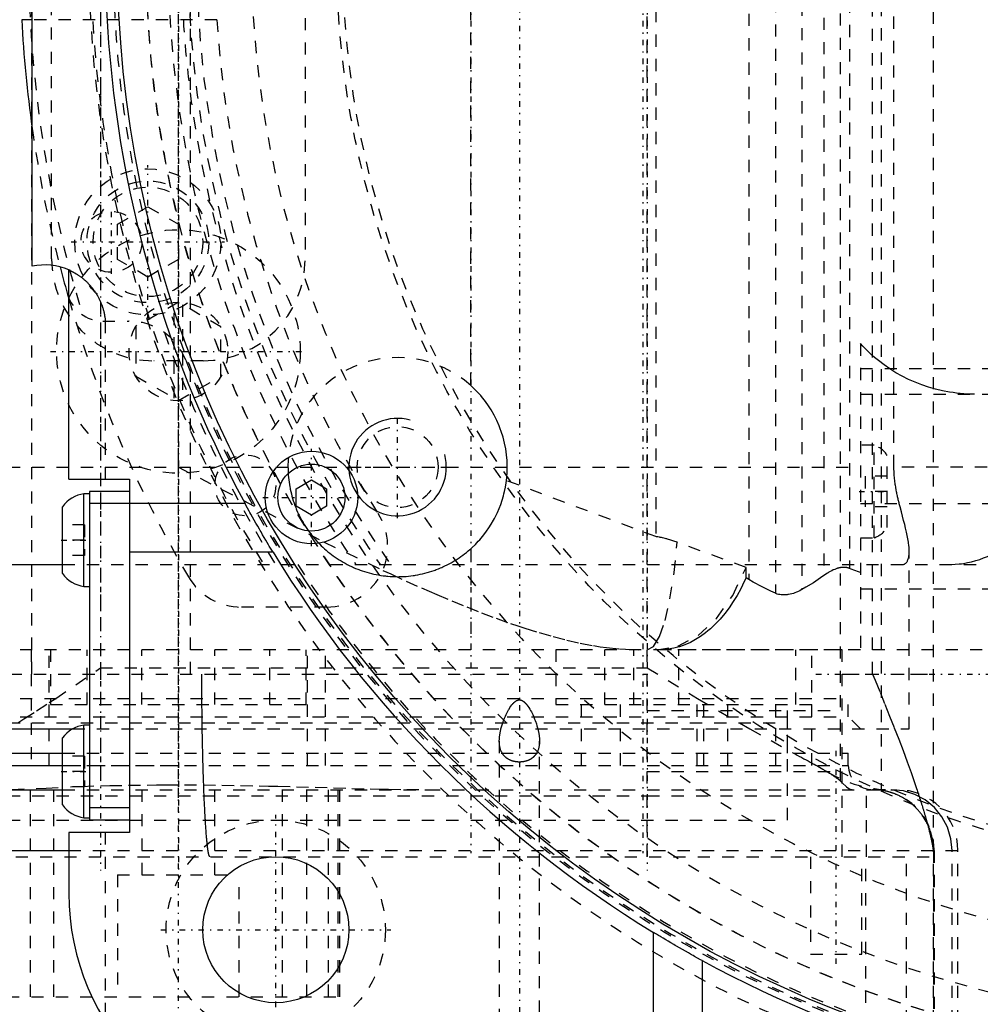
# Model space of a CAD drawing. Extents: x -526 to 218, y -128 to 128.
# Tile 8 of 20: x -101 to -22, y -86 to -5. Entities that reach past the tile are written whole.
import ezdxf

# ---------------------------------------------------------------- set-up
doc = ezdxf.new("R2010")
doc.units = 0
doc.linetypes.add('CENTER', pattern=[1.5, 0.45, -0.5, 0.05, -0.5])
doc.linetypes.add('DASHED', pattern=[2, 1, -1])
for name, color, linetype in [('AM_0', 7, 'CONTINUOUS'), ('AM_10', 7, 'CONTINUOUS'), ('AM_3', 7, 'DASHED'), ('AM_7', 7, 'CENTER')]:
    doc.layers.add(name, color=color, linetype=linetype)

msp = doc.modelspace()

# ---------------------------------------------------------------- linework, layer by layer
at = {"layer": 'AM_0', "color": 7, "linetype": 'CONTINUOUS'}
for p, q in [((-100, -25.5), (-100, 25.5)), ((-100, -5.25), (-100.863, -5.25)), ((-97, -43), (-97, -25.806)), ((-97, -43), (-92, -43)), ((-92, -43), (-92, -72)), ((-78.326, -43.778), (-77.076, -43.057)), ((-77.076, -43.057), (-75.826, -43.778)), ((-95.3, -44.2), (-95.75, -44.2)), ((-95.75, -51.8), (-95.75, -44.2)), ((-92, -44), (-95.3, -44)), ((-95.3, -44), (-95.3, -71)), ((-78.326, -45.222), (-78.326, -43.778)), ((-75.826, -43.778), (-75.826, -45.222)), ((-97.5, -50.75), (-97.5, -45.25)), ((-82.529, -45), (-95.3, -45)), ((-77.076, -45.943), (-78.326, -45.222)), ((-75.826, -45.222), (-77.076, -45.943)), ((-80.218, -49), (-92, -49)), ((-120.861, -50), (-97.506, -50)), ((-95.75, -51.8), (-95.3, -51.8)), ((-148, -63.5), (-96.681, -63.5)), ((-95.3, -63.2), (-95.75, -63.2)), ((-95.75, -70.8), (-95.75, -63.2)), ((-97.5, -69.75), (-97.5, -64.25)), ((-143, -65.5), (-97.507, -65.5)), ((-143, -66.5), (-97.507, -66.5)), ((-147, -68.5), (-97.51, -68.5)), ((-92, -70), (-95.3, -70)), ((-95.75, -70.8), (-95.3, -70.8)), ((-92, -71), (-95.3, -71)), ((-97, -72), (-97, -77)), ((-92, -72), (-97, -72)), ((-152, -73.5), (-97.011, -73.5)), ((-49, -97), (-49, -80.218)), ((-45, -82.529), (-45, -97))]:
    msp.add_line(p, q, dxfattribs=at)
for points in [[(-80.218, -49, 0), (-80.268, -48.918, 0), (-80.371, -48.749, 0), (-80.477, -48.574, 0), (-80.532, -48.484, 0), (-80.588, -48.39, 0), (-80.704, -48.195, 0), (-80.826, -47.991, 0), (-80.952, -47.778, 0), (-81.082, -47.557, 0), (-81.215, -47.329, 0), (-81.283, -47.213, 0), (-81.351, -47.095, 0), (-81.489, -46.856, 0), (-81.629, -46.613, 0), (-81.769, -46.366, 0), (-81.91, -46.117, 0), (-82.05, -45.867, 0), (-82.12, -45.742, 0), (-82.189, -45.617, 0), (-82.327, -45.368, 0), (-82.462, -45.122, 0), (-82.529, -45, 0)], [(-45, -82.529, 0), (-45.122, -82.462, 0), (-45.368, -82.327, 0), (-45.617, -82.189, 0), (-45.742, -82.12, 0), (-45.867, -82.05, 0), (-46.117, -81.91, 0), (-46.366, -81.769, 0), (-46.613, -81.629, 0), (-46.856, -81.489, 0), (-47.095, -81.351, 0), (-47.213, -81.283, 0), (-47.329, -81.215, 0), (-47.557, -81.082, 0), (-47.778, -80.952, 0), (-47.991, -80.826, 0), (-48.195, -80.704, 0), (-48.39, -80.588, 0), (-48.484, -80.532, 0), (-48.574, -80.477, 0), (-48.749, -80.371, 0), (-48.918, -80.268, 0), (-49, -80.218, 0)]]:
    msp.add_polyline3d(points, dxfattribs=at)
for centre, radius in [((0, 0), 93), ((-77.076, -44.5), 3.8), ((-77.076, -44.5), 2.75), ((-80, -80), 6)]:
    msp.add_circle(centre, radius, dxfattribs=at)
for centre, radius, start, end in [((0, 0), 94, 181.86887, 208.60206), ((0, 0), 101, 182.97959, 188.0693), ((-98.984, -30.396), 5, 66.6178, 101.72048), ((0, 0), 101, 194.65938, 196.17897), ((-95.451, -46.682), 2.5, 96.87404, 145.05347), ((0, 0), 94, 211.41792, 238.58208), ((-95.451, -49.318), 2.5, 214.94653, 263.12596), ((-95.451, -65.682), 2.5, 96.87404, 145.05347), ((-95.451, -68.318), 2.5, 214.94653, 263.12596), ((-77, -77), 20, 180, 270), ((0, 0), 94, 241.39794, 268.13113)]:
    msp.add_arc(centre, radius, start, end, dxfattribs=at)
at = {"layer": 'AM_10', "color": 7, "linetype": 'CONTINUOUS'}
msp.add_arc((-70, -42), 4, 75, 15, dxfattribs=at)
at = {"layer": 'AM_3', "color": 6, "linetype": 'DASHED'}
for p, q in [((-25.999, -97.6), (-26, 97.6)), ((-87, -59), (-87, 69)), ((-49.5, -74), (-49.5, 64)), ((-30.291, 64.051), (-30.291, -68.551)), ((-94.4, 63.531), (-94.4, -68.173)), ((-33.67, 63.271), (-33.67, -67.771)), ((-100.033, -59), (-100.033, 59)), ((-31, -59), (-31, 59)), ((-38.988, 52.368), (-38.988, -52.368)), ((-36.8, 52.057), (-36.8, -52.057)), ((-41.161, 51.233), (-41.161, -51.233)), ((-35, 50.906), (-35, -50.906)), ((-32.913, 50.319), (-32.913, -50.319)), ((-29.248, -42), (-29.248, 42)), ((-98.405, -24.885), (-98.405, 24.885)), ((-77.595, 24.885), (-77.595, -24.885)), ((-48.788, 3.534), (-48.788, -47.71)), ((-64, -35.292), (-64, 1.708)), ((-84.838, -5.25), (-100, -5.25)), ((-93, -22.057), (-90.5, -20.613)), ((-90.5, -20.613), (-88, -22.057)), ((-93, -24.943), (-93, -22.057)), ((-88, -22.057), (-88, -24.943)), ((-90.5, -26.387), (-93, -24.943)), ((-88, -24.943), (-90.5, -26.387)), ((-88, -28.459), (-91.5, -30.479)), ((-88.35, -36.339), (-88.35, -28.661)), ((-84.5, -30.479), (-88, -28.459)), ((-87.65, -28.661), (-87.65, -36.339)), ((-94.207, -30), (-92.072, -30)), ((-94, -30), (-94, -43)), ((-91.5, -30.479), (-91.5, -34.521)), ((-84.5, -34.521), (-84.5, -30.479)), ((-32, -31.856), (-32, -57)), ((-85.975, -33.265), (-90.025, -33.265)), ((-88, -42), (-88, -33.265)), ((-32, -33.887), (-16.785, -33.904)), ((-91.5, -34.521), (-88, -36.541)), ((-88, -36.541), (-84.5, -34.521)), ((-32, -36), (3.424, -36)), ((-30.876, -40.2), (-32, -40.2)), ((-30.876, -47.8), (-30.876, -40.2)), ((-29.8, -46.954), (-29.8, -41.046)), ((-116, -42), (-32, -42)), ((-88, -42), (-76.017, -48.156)), ((-17.602, -42), (-29.248, -42)), ((-29.8, -42.75), (-31.6, -42.75)), ((-31.6, -42.75), (-31.6, -45.25)), ((-48.788, -47.71), (-61.068, -43.105)), ((-29.8, -44), (-31.6, -44)), ((-32, -45), (9.495, -45)), ((-29.8, -45.25), (-31.6, -45.25)), ((-95.7, -46.75), (-97.5, -46.75)), ((-95.7, -46.75), (-95.7, -49.25)), ((-95.7, -48), (-97.5, -48)), ((-76.017, -48.156), (-71.2, -50.482)), ((-41.394, -50.246), (-47.043, -48.176)), ((-32, -47.8), (-30.876, -47.8)), ((-95.7, -49.25), (-97.5, -49.25)), ((-64, -48.708), (-64, -57)), ((-28, -63.5), (-28, -48.936)), ((-97.506, -50), (68.005, -50)), ((-41.394, -51.096), (-41.394, -50.246)), ((-41.161, -51.233), (-41.394, -51.096)), ((-32, -52), (5.229, -52)), ((-75.814, -53.5), (-82.848, -53.5)), ((-8, -57), (-122, -57)), ((-100.081, -57), (-100.081, -66.5)), ((-98.61, -66.5), (-98.61, -57)), ((-98.5, -57), (-98.5, -61.5)), ((-95.5, -61.5), (-95.5, -57)), ((-91, -61.5), (-91, -57)), ((-85, -61.5), (-85, -57)), ((-80.5, -61.5), (-80.5, -57)), ((-77.5, -61.5), (-77.5, -57)), ((-77.39, -66.5), (-77.39, -57)), ((-75.919, -66.5), (-75.919, -57)), ((-57, -57), (-57, -61.5)), ((-53, -61.5), (-53, -57)), ((-50.6, -61.5), (-50.6, -57)), ((-33.5, -57), (-49.5, -57)), ((-46.906, -61.5), (-46.906, -57)), ((-37.306, -61.5), (-37.306, -57)), ((-36, -66.5), (-36, -57)), ((-33.5, -74), (-33.5, -57)), ((-103.859, -59), (-49.5, -59)), ((-98.073, -61), (-94.4, -58.5)), ((-94.4, -58.5), (-49.5, -58.5)), ((-49.5, -58.5), (-45.385, -61.001)), ((-33.5, -59), (-26, -59)), ((-143, -61), (-33, -61)), ((-45.385, -61.001), (-41.095, -63.502)), ((-33, -62.5), (-33, -61)), ((-98.5, -61.5), (-77.5, -61.5)), ((-57, -61.5), (-36, -61.5)), ((-54.938, -61.5), (-54.938, -66.5)), ((-51.713, -66.5), (-51.713, -61.5)), ((-49.5, -62), (-33.5, -62)), ((-45.393, -66.5), (-45.393, -61.5)), ((-44.855, -66.5), (-44.855, -61.5)), ((-42.882, -66.5), (-42.882, -61.5)), ((-38.957, -66.5), (-38.957, -61.5)), ((-38, -69), (-38, -61.5)), ((-143, -62.5), (-33, -62.5)), ((-138, -63), (-38, -63)), ((-38, -65.5), (-38, -63)), ((-32, -63.5), (-33, -62.5)), ((-96.681, -63.5), (-28, -63.5)), ((-41.095, -63.502), (-37.468, -65.504)), ((-61.65, -64.5), (-61.65, -88.8)), ((-58.35, -88.8), (-58.35, -64.5)), ((-97.507, -65.5), (-33, -65.5)), ((-33, -66.5), (-33, -65.5)), ((-95.7, -65.75), (-97.5, -65.75)), ((-95.7, -65.75), (-95.7, -68.25)), ((-143, -66.5), (-88, -66.5)), ((-97.507, -66.5), (-33, -66.5)), ((-95.7, -67), (-97.5, -67)), ((-49.5, -67), (-33.5, -67)), ((-100.17, -68.5), (-100.17, -85.5)), ((-98.25, -68.5), (-98.25, -85.5)), ((-97.51, -68.5), (-29, -68.5)), ((-95.7, -68.25), (-97.5, -68.25)), ((-91, -68.5), (-91, -75.5)), ((-85, -75.5), (-85, -68.5)), ((-79.471, -68.5), (-79.471, -85.5)), ((-77.493, -68.5), (-77.493, -85.5)), ((-75.701, -68.5), (-75.701, -85.5)), ((-74.919, -68.5), (-74.919, -85.5)), ((-74.734, -85.5), (-74.734, -68.5)), ((-38, -71), (-38, -68.5)), ((-31.5, -74), (-31.5, -68.5)), ((-138, -69), (-49.5, -69)), ((-49.5, -69), (-33.5, -69)), ((-138, -71), (-38, -71)), ((-94, -72), (-94, -87.536)), ((-97.011, -73.5), (-24, -73.5)), ((-26, -73.5), (-26, -97.6)), ((-25.953, -73.5), (-25.953, -97.6)), ((-24.477, -97.6), (-24.477, -73.5)), ((-24, -97.6), (-24, -73.5)), ((-129.356, -74), (-26, -74)), ((-36.1, -74), (-36.1, -82)), ((-31.9, -82), (-31.9, -74)), ((-31.555, -92), (-31.555, -74)), ((-28.218, -97.6), (-28.218, -74)), ((-93, -75.5), (-93, -85.5)), ((-93, -75.5), (-83, -75.5)), ((-83, -85.5), (-83, -75.5)), ((-36.1, -82), (-31.9, -82)), ((-152.061, -85.5), (-74.734, -85.5))]:
    msp.add_line(p, q, dxfattribs=at)
for points in [[(-49.517, -57), (-49.002, -56.727), (-48.505, -55.918), (-48.045, -54.602), (-47.638, -52.828), (-47.3, -50.66), (-47.043, -48.176)], [(-48.711, -57), (-46.99, -56.708), (-45.337, -55.842), (-43.814, -54.437), (-42.483, -52.547), (-41.394, -50.246)], [(-24.477, -73.5), (-24.572, -72.525), (-24.855, -71.587), (-25.313, -70.722), (-25.931, -69.964), (-26.683, -69.343), (-27.541, -68.881), (-28.472, -68.596), (-29.44, -68.5)]]:
    msp.add_lwpolyline(points, dxfattribs=at)
for points in [[(-97, -25.806, 0), (-97, -25.806, 0), (-96.999, -25.807, 0), (-96.996, -25.808, 0), (-96.994, -25.809, 0), (-96.992, -25.81, 0), (-96.987, -25.812, 0), (-96.98, -25.815, 0), (-96.972, -25.819, 0), (-96.963, -25.823, 0), (-96.952, -25.827, 0), (-96.946, -25.83, 0), (-96.94, -25.833, 0), (-96.927, -25.839, 0), (-96.912, -25.845, 0), (-96.896, -25.853, 0), (-96.879, -25.861, 0), (-96.86, -25.869, 0), (-96.85, -25.874, 0), (-96.84, -25.879, 0), (-96.819, -25.889, 0), (-96.797, -25.9, 0), (-96.785, -25.905, 0), (-96.773, -25.911, 0), (-96.749, -25.923, 0), (-96.723, -25.937, 0), (-96.709, -25.943, 0), (-96.696, -25.95, 0), (-96.667, -25.965, 0), (-96.638, -25.98, 0), (-96.608, -25.997, 0), (-96.576, -26.014, 0), (-96.544, -26.032, 0), (-96.528, -26.041, 0), (-96.511, -26.05, 0), (-96.477, -26.07, 0), (-96.442, -26.09, 0), (-96.406, -26.112, 0), (-96.369, -26.134, 0), (-96.332, -26.157, 0), (-96.313, -26.169, 0), (-96.294, -26.181, 0), (-96.256, -26.206, 0), (-96.217, -26.231, 0), (-96.177, -26.258, 0), (-96.137, -26.285, 0), (-96.097, -26.314, 0), (-96.077, -26.328, 0), (-96.057, -26.343, 0), (-96.016, -26.372, 0), (-95.975, -26.403, 0), (-95.933, -26.434, 0), (-95.892, -26.467, 0), (-95.85, -26.5, 0), (-95.829, -26.517, 0), (-95.808, -26.534, 0), (-95.765, -26.57, 0), (-95.721, -26.607, 0), (-95.677, -26.646, 0), (-95.633, -26.685, 0), (-95.588, -26.726, 0), (-95.566, -26.747, 0), (-95.544, -26.768, 0), (-95.499, -26.811, 0), (-95.454, -26.855, 0), (-95.432, -26.877, 0), (-95.41, -26.9, 0), (-95.365, -26.946, 0), (-95.322, -26.992, 0), (-95.3, -27.016, 0), (-95.278, -27.04, 0), (-95.235, -27.087, 0), (-95.193, -27.136, 0), (-95.152, -27.185, 0), (-95.111, -27.234, 0), (-95.071, -27.284, 0), (-95.051, -27.308, 0), (-95.032, -27.333, 0), (-94.994, -27.383, 0), (-94.957, -27.432, 0), (-94.921, -27.482, 0), (-94.886, -27.532, 0), (-94.85, -27.583, 0), (-94.833, -27.609, 0), (-94.815, -27.635, 0), (-94.781, -27.688, 0), (-94.747, -27.741, 0), (-94.714, -27.795, 0), (-94.681, -27.85, 0), (-94.648, -27.906, 0), (-94.632, -27.934, 0), (-94.617, -27.962, 0), (-94.585, -28.019, 0), (-94.555, -28.076, 0), (-94.525, -28.134, 0), (-94.496, -28.193, 0), (-94.467, -28.252, 0), (-94.453, -28.282, 0), (-94.439, -28.312, 0), (-94.412, -28.372, 0), (-94.386, -28.433, 0), (-94.36, -28.494, 0), (-94.335, -28.556, 0), (-94.311, -28.618, 0), (-94.299, -28.649, 0), (-94.288, -28.68, 0), (-94.265, -28.743, 0), (-94.244, -28.806, 0), (-94.233, -28.838, 0), (-94.223, -28.869, 0), (-94.203, -28.933, 0), (-94.184, -28.997, 0), (-94.175, -29.029, 0), (-94.166, -29.061, 0), (-94.148, -29.125, 0), (-94.132, -29.19, 0), (-94.116, -29.255, 0), (-94.102, -29.319, 0), (-94.088, -29.384, 0), (-94.081, -29.417, 0), (-94.075, -29.449, 0), (-94.063, -29.514, 0), (-94.051, -29.579, 0), (-94.041, -29.644, 0), (-94.032, -29.709, 0), (-94.023, -29.774, 0), (-94.019, -29.806, 0), (-94.015, -29.839, 0), (-94.009, -29.903, 0), (-94.003, -29.968, 0), (-94, -30, 0)], [(-22.636, -36, 0), (-22.931, -35.997, 0), (-23.52, -35.969, 0), (-24.107, -35.915, 0), (-24.399, -35.878, 0), (-24.691, -35.834, 0), (-25.27, -35.726, 0), (-25.843, -35.591, 0), (-26.409, -35.43, 0), (-26.966, -35.243, 0), (-27.514, -35.031, 0), (-27.783, -34.915, 0), (-28.05, -34.793, 0), (-28.574, -34.531, 0), (-29.085, -34.246, 0), (-29.581, -33.937, 0), (-30.061, -33.605, 0), (-30.525, -33.252, 0), (-30.75, -33.068, 0), (-30.971, -32.878, 0), (-31.397, -32.484, 0), (-31.804, -32.07, 0), (-32, -31.856, 0)], [(-61.068, -43.105, 0), (-61.042, -42.867, 0), (-61.009, -42.393, 0), (-61, -41.925, 0), (-61.005, -41.691, 0), (-61.016, -41.456, 0), (-61.058, -40.98, 0), (-61.125, -40.502, 0), (-61.219, -40.025, 0), (-61.34, -39.55, 0), (-61.487, -39.08, 0), (-61.57, -38.848, 0), (-61.66, -38.618, 0), (-61.858, -38.166, 0), (-62.079, -37.726, 0), (-62.324, -37.301, 0), (-62.59, -36.892, 0), (-62.875, -36.501, 0), (-63.025, -36.313, 0), (-63.178, -36.13, 0), (-63.495, -35.78, 0), (-63.826, -35.451, 0), (-64, -35.292, 0)], [(-79, -42, 0), (-78.999, -42.095, 0), (-78.995, -42.286, 0), (-78.987, -42.477, 0), (-78.982, -42.573, 0), (-78.975, -42.669, 0), (-78.959, -42.862, 0), (-78.938, -43.055, 0), (-78.913, -43.247, 0), (-78.884, -43.44, 0), (-78.851, -43.633, 0), (-78.832, -43.729, 0), (-78.813, -43.825, 0), (-78.771, -44.017, 0), (-78.725, -44.207, 0), (-78.675, -44.397, 0), (-78.62, -44.586, 0), (-78.562, -44.774, 0), (-78.531, -44.867, 0), (-78.499, -44.96, 0), (-78.433, -45.144, 0), (-78.362, -45.327, 0), (-78.326, -45.418, 0), (-78.288, -45.508, 0), (-78.21, -45.688, 0), (-78.128, -45.865, 0), (-78.086, -45.953, 0), (-78.042, -46.04, 0), (-77.953, -46.212, 0), (-77.861, -46.383, 0), (-77.765, -46.551, 0), (-77.666, -46.716, 0), (-77.563, -46.878, 0), (-77.511, -46.958, 0), (-77.458, -47.038, 0), (-77.35, -47.194, 0), (-77.239, -47.348, 0), (-77.125, -47.498, 0), (-77.009, -47.645, 0), (-76.891, -47.789, 0), (-76.831, -47.86, 0), (-76.77, -47.93, 0), (-76.648, -48.067, 0), (-76.523, -48.201, 0), (-76.397, -48.331, 0), (-76.269, -48.458, 0), (-76.137, -48.583, 0), (-76.07, -48.645, 0), (-76.002, -48.706, 0), (-75.864, -48.828, 0), (-75.722, -48.947, 0), (-75.577, -49.064, 0), (-75.429, -49.178, 0), (-75.278, -49.29, 0), (-75.202, -49.345, 0), (-75.124, -49.399, 0), (-74.968, -49.505, 0), (-74.808, -49.608, 0), (-74.646, -49.708, 0), (-74.481, -49.805, 0), (-74.314, -49.899, 0), (-74.229, -49.944, 0), (-74.144, -49.989, 0), (-73.972, -50.076, 0), (-73.798, -50.159, 0), (-73.71, -50.2, 0), (-73.622, -50.239, 0), (-73.444, -50.315, 0), (-73.264, -50.387, 0), (-73.173, -50.422, 0), (-73.082, -50.456, 0), (-72.898, -50.52, 0), (-72.714, -50.581, 0), (-72.527, -50.638, 0), (-72.34, -50.691, 0), (-72.151, -50.739, 0), (-72.057, -50.762, 0), (-71.962, -50.784, 0), (-71.771, -50.824, 0), (-71.58, -50.86, 0), (-71.389, -50.892, 0), (-71.197, -50.92, 0), (-71.005, -50.944, 0), (-70.909, -50.954, 0), (-70.813, -50.963, 0), (-70.622, -50.979, 0), (-70.43, -50.99, 0), (-70.239, -50.997, 0), (-70.049, -51, 0), (-69.859, -50.999, 0), (-69.764, -50.997, 0), (-69.668, -50.994, 0), (-69.477, -50.985, 0), (-69.285, -50.972, 0), (-69.094, -50.954, 0), (-68.902, -50.933, 0), (-68.71, -50.907, 0), (-68.614, -50.893, 0), (-68.518, -50.877, 0), (-68.327, -50.843, 0), (-68.136, -50.805, 0), (-67.946, -50.763, 0), (-67.757, -50.716, 0), (-67.569, -50.666, 0), (-67.476, -50.639, 0), (-67.382, -50.611, 0), (-67.197, -50.552, 0), (-67.012, -50.49, 0), (-66.921, -50.457, 0), (-66.83, -50.423, 0), (-66.649, -50.353, 0), (-66.47, -50.279, 0), (-66.381, -50.24, 0), (-66.293, -50.201, 0), (-66.117, -50.119, 0), (-65.944, -50.034, 0), (-65.773, -49.946, 0), (-65.605, -49.854, 0), (-65.439, -49.759, 0), (-65.357, -49.71, 0), (-65.275, -49.66, 0), (-65.114, -49.558, 0), (-64.956, -49.454, 0), (-64.801, -49.346, 0), (-64.648, -49.236, 0), (-64.499, -49.123, 0), (-64.425, -49.065, 0), (-64.352, -49.007, 0), (-64.209, -48.889, 0), (-64.069, -48.769, 0), (-64, -48.708, 0)], [(-28, -48.936, 0), (-28.001, -48.836, 0), (-28.012, -48.624, 0), (-28.034, -48.396, 0), (-28.048, -48.276, 0), (-28.066, -48.152, 0), (-28.108, -47.893, 0), (-28.16, -47.619, 0), (-28.222, -47.331, 0), (-28.292, -47.029, 0), (-28.37, -46.714, 0), (-28.412, -46.55, 0), (-28.456, -46.383, 0), (-28.547, -46.039, 0), (-28.642, -45.677, 0), (-28.748, -45.272, 0), (-28.814, -45.012, 0), (-28.833, -44.935, 0), (-28.852, -44.857, 0), (-28.862, -44.817, 0), (-28.872, -44.777, 0), (-28.891, -44.695, 0), (-28.91, -44.613, 0), (-28.929, -44.529, 0), (-28.948, -44.444, 0), (-28.967, -44.358, 0), (-28.977, -44.314, 0), (-28.986, -44.27, 0), (-29.005, -44.181, 0), (-29.023, -44.091, 0), (-29.032, -44.045, 0), (-29.041, -43.999, 0), (-29.059, -43.906, 0), (-29.076, -43.812, 0), (-29.085, -43.765, 0), (-29.093, -43.717, 0), (-29.109, -43.62, 0), (-29.125, -43.521, 0), (-29.141, -43.418, 0), (-29.156, -43.309, 0), (-29.171, -43.197, 0), (-29.178, -43.139, 0), (-29.185, -43.08, 0), (-29.198, -42.96, 0), (-29.21, -42.837, 0), (-29.22, -42.711, 0), (-29.229, -42.584, 0), (-29.236, -42.454, 0), (-29.24, -42.389, 0), (-29.242, -42.324, 0), (-29.246, -42.194, 0), (-29.248, -42.064, 0), (-29.248, -42, 0)], [(-64, -48.708, 0), (-63.87, -48.59, 0), (-63.618, -48.346, 0), (-63.375, -48.092, 0), (-63.257, -47.961, 0), (-63.142, -47.828, 0), (-62.918, -47.554, 0), (-62.705, -47.271, 0), (-62.503, -46.98, 0), (-62.312, -46.679, 0), (-62.132, -46.37, 0), (-62.047, -46.213, 0), (-61.965, -46.054, 0), (-61.809, -45.73, 0), (-61.666, -45.399, 0), (-61.536, -45.06, 0), (-61.419, -44.716, 0), (-61.316, -44.365, 0), (-61.27, -44.189, 0), (-61.227, -44.01, 0), (-61.153, -43.651, 0), (-61.093, -43.288, 0), (-61.068, -43.105, 0)], [(-47.043, -48.176, 0), (-47.323, -48.075, 0), (-47.656, -47.967, 0), (-47.752, -47.939, 0), (-47.849, -47.911, 0), (-47.897, -47.898, 0), (-47.946, -47.885, 0), (-48.043, -47.86, 0), (-48.141, -47.836, 0), (-48.239, -47.813, 0), (-48.338, -47.791, 0), (-48.437, -47.771, 0), (-48.487, -47.761, 0), (-48.537, -47.752, 0), (-48.637, -47.734, 0), (-48.738, -47.718, 0), (-48.788, -47.71, 0)], [(-24.741, -50, 0), (-24.569, -49.998, 0), (-24.227, -49.983, 0), (-23.886, -49.953, 0), (-23.715, -49.932, 0), (-23.546, -49.908, 0), (-23.207, -49.848, 0), (-22.872, -49.773, 0), (-22.54, -49.683, 0), (-22.211, -49.58, 0), (-21.888, -49.461, 0), (-21.728, -49.397, 0), (-21.569, -49.329, 0), (-21.255, -49.183, 0), (-20.949, -49.023, 0), (-20.649, -48.85, 0), (-20.357, -48.665, 0), (-20.074, -48.467, 0), (-19.935, -48.363, 0), (-19.798, -48.256, 0), (-19.531, -48.034, 0), (-19.274, -47.799, 0), (-19.149, -47.678, 0)], [(-28.566, -50, 0), (-28.534, -49.999, 0), (-28.474, -49.991, 0), (-28.417, -49.976, 0), (-28.391, -49.965, 0), (-28.365, -49.953, 0), (-28.316, -49.924, 0), (-28.27, -49.888, 0), (-28.229, -49.845, 0), (-28.191, -49.797, 0), (-28.157, -49.743, 0), (-28.141, -49.714, 0), (-28.127, -49.684, 0), (-28.099, -49.619, 0), (-28.075, -49.548, 0), (-28.054, -49.471, 0), (-28.036, -49.387, 0), (-28.022, -49.297, 0), (-28.016, -49.25, 0), (-28.011, -49.202, 0), (-28.004, -49.1, 0), (-28, -48.992, 0), (-28, -48.936, 0)], [(-71.2, -50.482, 0), (-70.565, -50.778, 0), (-69.3, -51.358, 0), (-68.042, -51.92, 0), (-67.417, -52.195, 0), (-66.793, -52.464, 0), (-65.554, -52.987, 0), (-64.327, -53.489, 0), (-63.11, -53.965, 0), (-61.907, -54.416, 0), (-60.718, -54.839, 0), (-60.129, -55.039, 0), (-59.543, -55.232, 0), (-58.384, -55.592, 0), (-57.24, -55.918, 0), (-56.114, -56.206, 0), (-55.006, -56.456, 0), (-53.915, -56.662, 0), (-53.377, -56.749, 0), (-52.844, -56.823, 0), (-51.792, -56.935, 0), (-50.759, -56.993, 0), (-50.251, -57, 0)], [(-35, -50.906, 0), (-35.281, -51.104, 0), (-35.868, -51.494, 0), (-36.484, -51.873, 0), (-36.8, -52.057, 0)], [(-32.913, -50.319, 0), (-32.921, -50.316, 0), (-32.937, -50.31, 0), (-32.953, -50.304, 0), (-32.961, -50.302, 0), (-32.969, -50.299, 0), (-32.985, -50.293, 0), (-33.002, -50.288, 0), (-33.019, -50.283, 0), (-33.035, -50.279, 0), (-33.052, -50.274, 0), (-33.061, -50.272, 0), (-33.069, -50.27, 0), (-33.086, -50.266, 0), (-33.103, -50.262, 0), (-33.121, -50.259, 0), (-33.138, -50.256, 0), (-33.156, -50.253, 0), (-33.165, -50.251, 0), (-33.174, -50.25, 0), (-33.192, -50.247, 0), (-33.21, -50.245, 0), (-33.219, -50.244, 0), (-33.228, -50.243, 0), (-33.246, -50.241, 0), (-33.264, -50.24, 0), (-33.273, -50.239, 0), (-33.283, -50.238, 0), (-33.301, -50.237, 0), (-33.32, -50.236, 0), (-33.339, -50.236, 0), (-33.358, -50.235, 0), (-33.377, -50.235, 0), (-33.387, -50.235, 0), (-33.396, -50.236, 0), (-33.415, -50.236, 0), (-33.435, -50.237, 0), (-33.455, -50.238, 0), (-33.474, -50.239, 0), (-33.494, -50.24, 0), (-33.504, -50.241, 0), (-33.514, -50.242, 0), (-33.534, -50.244, 0), (-33.553, -50.246, 0), (-33.573, -50.249, 0), (-33.593, -50.252, 0), (-33.613, -50.255, 0), (-33.623, -50.256, 0), (-33.633, -50.258, 0), (-33.653, -50.261, 0), (-33.673, -50.265, 0), (-33.693, -50.269, 0), (-33.713, -50.273, 0), (-33.734, -50.277, 0), (-33.744, -50.28, 0), (-33.754, -50.282, 0), (-33.774, -50.287, 0), (-33.794, -50.292, 0), (-33.814, -50.297, 0), (-33.835, -50.303, 0), (-33.855, -50.308, 0), (-33.865, -50.311, 0), (-33.875, -50.314, 0), (-33.896, -50.32, 0), (-33.916, -50.327, 0), (-33.926, -50.33, 0), (-33.987, -50.35, 0), (-34.11, -50.397, 0), (-34.233, -50.45, 0), (-34.354, -50.508, 0), (-34.475, -50.572, 0), (-34.595, -50.64, 0), (-34.654, -50.676, 0), (-34.713, -50.712, 0), (-34.829, -50.788, 0), (-34.944, -50.866, 0), (-35, -50.906, 0)], [(-32, -50.657, 0), (-32.153, -50.604, 0), (-32.459, -50.493, 0), (-32.762, -50.378, 0), (-32.913, -50.319, 0)], [(-41.394, -51.096, 0), (-41.537, -51.404, 0), (-41.83, -51.992, 0), (-42.131, -52.535, 0), (-42.284, -52.792, 0), (-42.445, -53.048, 0), (-42.785, -53.551, 0), (-43.147, -54.033, 0), (-43.528, -54.487, 0), (-43.921, -54.906, 0), (-44.322, -55.286, 0), (-44.524, -55.459, 0), (-44.725, -55.621, 0), (-45.122, -55.912, 0), (-45.534, -56.173, 0), (-45.966, -56.406, 0), (-46.412, -56.604, 0), (-46.867, -56.763, 0), (-47.096, -56.828, 0), (-47.325, -56.882, 0), (-47.778, -56.959, 0), (-48.221, -56.996, 0), (-48.437, -57, 0)], [(-38.988, -52.368, 0), (-39.355, -52.199, 0), (-40.08, -51.84, 0), (-40.796, -51.449, 0), (-41.161, -51.233, 0)], [(-36.8, -52.057, 0), (-36.862, -52.092, 0), (-36.988, -52.158, 0), (-37.115, -52.218, 0), (-37.18, -52.247, 0), (-37.244, -52.274, 0), (-37.374, -52.324, 0), (-37.505, -52.369, 0), (-37.637, -52.407, 0), (-37.769, -52.439, 0), (-37.899, -52.465, 0), (-37.964, -52.475, 0), (-38.028, -52.484, 0), (-38.154, -52.496, 0), (-38.278, -52.501, 0), (-38.4, -52.499, 0), (-38.518, -52.491, 0), (-38.631, -52.475, 0), (-38.686, -52.465, 0), (-38.739, -52.453, 0), (-38.842, -52.424, 0), (-38.941, -52.388, 0), (-38.988, -52.368, 0)], [(-85.41, -74, 0), (-85.414, -74, 0), (-85.422, -73.996, 0), (-85.431, -73.99, 0), (-85.435, -73.986, 0), (-85.439, -73.98, 0), (-85.448, -73.968, 0), (-85.456, -73.952, 0), (-85.465, -73.933, 0), (-85.474, -73.911, 0), (-85.482, -73.885, 0), (-85.486, -73.871, 0), (-85.491, -73.857, 0), (-85.499, -73.825, 0), (-85.508, -73.79, 0), (-85.517, -73.752, 0), (-85.525, -73.711, 0), (-85.534, -73.667, 0), (-85.538, -73.643, 0), (-85.543, -73.619, 0), (-85.551, -73.569, 0), (-85.56, -73.515, 0), (-85.564, -73.487, 0), (-85.569, -73.459, 0), (-85.577, -73.399, 0), (-85.586, -73.336, 0), (-85.59, -73.304, 0), (-85.595, -73.271, 0), (-85.603, -73.202, 0), (-85.612, -73.13, 0), (-85.62, -73.055, 0), (-85.629, -72.977, 0), (-85.638, -72.897, 0), (-85.642, -72.855, 0), (-85.646, -72.813, 0), (-85.655, -72.726, 0), (-85.663, -72.636, 0), (-85.672, -72.544, 0), (-85.68, -72.449, 0), (-85.689, -72.351, 0), (-85.693, -72.301, 0), (-85.697, -72.25, 0), (-85.705, -72.147, 0), (-85.714, -72.04, 0), (-85.722, -71.931, 0), (-85.73, -71.82, 0), (-85.738, -71.705, 0), (-85.742, -71.647, 0), (-85.746, -71.588, 0), (-85.755, -71.468, 0), (-85.763, -71.346, 0), (-85.771, -71.221, 0), (-85.778, -71.094, 0), (-85.786, -70.964, 0), (-85.79, -70.898, 0), (-85.794, -70.831, 0), (-85.802, -70.696, 0), (-85.81, -70.558, 0), (-85.817, -70.418, 0), (-85.825, -70.275, 0), (-85.832, -70.13, 0), (-85.836, -70.057, 0), (-85.84, -69.983, 0), (-85.847, -69.833, 0), (-85.854, -69.681, 0), (-85.858, -69.604, 0), (-85.862, -69.526, 0), (-85.869, -69.369, 0), (-85.876, -69.21, 0), (-85.879, -69.13, 0), (-85.883, -69.049, 0), (-85.89, -68.886, 0), (-85.896, -68.721, 0), (-85.903, -68.554, 0), (-85.91, -68.385, 0), (-85.916, -68.214, 0), (-85.919, -68.128, 0), (-85.922, -68.041, 0), (-85.929, -67.866, 0), (-85.935, -67.69, 0), (-85.941, -67.511, 0), (-85.947, -67.331, 0), (-85.953, -67.149, 0), (-85.956, -67.058, 0), (-85.958, -66.966, 0), (-85.964, -66.78, 0), (-85.97, -66.593, 0), (-85.975, -66.405, 0), (-85.98, -66.214, 0), (-85.985, -66.023, 0), (-85.988, -65.926, 0), (-85.99, -65.829, 0), (-85.995, -65.634, 0), (-86, -65.438, 0), (-86.005, -65.24, 0), (-86.009, -65.041, 0), (-86.013, -64.84, 0), (-86.015, -64.739, 0), (-86.018, -64.638, 0), (-86.022, -64.435, 0), (-86.026, -64.23, 0), (-86.029, -64.025, 0), (-86.033, -63.819, 0), (-86.037, -63.612, 0), (-86.038, -63.508, 0), (-86.04, -63.404, 0), (-86.043, -63.195, 0), (-86.046, -62.985, 0), (-86.048, -62.88, 0), (-86.049, -62.775, 0), (-86.052, -62.564, 0), (-86.054, -62.352, 0), (-86.056, -62.245, 0), (-86.057, -62.139, 0), (-86.059, -61.926, 0), (-86.061, -61.712, 0), (-86.063, -61.497, 0), (-86.065, -61.282, 0), (-86.066, -61.067, 0), (-86.067, -60.959, 0), (-86.068, -60.851, 0), (-86.069, -60.634, 0), (-86.07, -60.417, 0), (-86.071, -60.2, 0), (-86.072, -59.983, 0), (-86.073, -59.765, 0), (-86.073, -59.656, 0), (-86.073, -59.546, 0), (-86.074, -59.328, 0), (-86.074, -59.109, 0), (-86.074, -59, 0)], [(-31, -59, 0), (-30.798, -59.496, 0), (-30.395, -60.485, 0), (-29.996, -61.469, 0), (-29.799, -61.959, 0), (-29.605, -62.445, 0), (-29.224, -63.41, 0), (-28.855, -64.36, 0), (-28.501, -65.291, 0), (-28.166, -66.197, 0), (-27.85, -67.073, 0), (-27.701, -67.499, 0), (-27.557, -67.916, 0), (-27.396, -68.391, 0), (-27.352, -68.525, 0), (-27.308, -68.657, 0), (-27.286, -68.722, 0), (-27.265, -68.788, 0), (-27.222, -68.918, 0), (-27.18, -69.047, 0), (-27.139, -69.174, 0), (-27.099, -69.301, 0), (-27.059, -69.426, 0), (-27.039, -69.489, 0), (-27.02, -69.55, 0), (-26.981, -69.673, 0), (-26.943, -69.795, 0), (-26.906, -69.915, 0), (-26.87, -70.034, 0), (-26.834, -70.152, 0), (-26.817, -70.21, 0), (-26.8, -70.268, 0), (-26.766, -70.382, 0), (-26.732, -70.495, 0), (-26.7, -70.607, 0), (-26.668, -70.716, 0), (-26.637, -70.825, 0), (-26.622, -70.878, 0), (-26.606, -70.931, 0), (-26.577, -71.036, 0), (-26.548, -71.14, 0), (-26.52, -71.242, 0), (-26.493, -71.342, 0), (-26.466, -71.441, 0), (-26.453, -71.49, 0), (-26.44, -71.538, 0), (-26.415, -71.633, 0), (-26.391, -71.727, 0), (-26.379, -71.773, 0), (-26.367, -71.819, 0), (-26.345, -71.909, 0), (-26.322, -71.998, 0), (-26.312, -72.041, 0), (-26.301, -72.085, 0), (-26.28, -72.17, 0), (-26.261, -72.253, 0), (-26.241, -72.335, 0), (-26.223, -72.415, 0), (-26.205, -72.493, 0), (-26.197, -72.531, 0), (-26.188, -72.569, 0), (-26.172, -72.643, 0), (-26.157, -72.716, 0), (-26.142, -72.787, 0), (-26.128, -72.856, 0), (-26.115, -72.923, 0), (-26.108, -72.956, 0), (-26.102, -72.988, 0), (-26.09, -73.051, 0), (-26.079, -73.112, 0), (-26.074, -73.142, 0)], [(-101.19, -63.004, 0), (-100.675, -62.684, 0), (-99.638, -62.026, 0), (-98.596, -61.347, 0), (-98.073, -61, 0)], [(-61.363, -63, 0), (-61.341, -62.938, 0), (-61.296, -62.815, 0), (-61.249, -62.693, 0), (-61.224, -62.632, 0), (-61.199, -62.572, 0), (-61.147, -62.452, 0), (-61.093, -62.334, 0), (-61.037, -62.218, 0), (-60.979, -62.104, 0), (-60.917, -61.989, 0), (-60.884, -61.93, 0), (-60.849, -61.871, 0), (-60.776, -61.752, 0), (-60.697, -61.636, 0), (-60.613, -61.524, 0), (-60.562, -61.461, 0), (-60.547, -61.444, 0), (-60.531, -61.427, 0), (-60.524, -61.418, 0), (-60.516, -61.41, 0), (-60.501, -61.393, 0), (-60.485, -61.377, 0), (-60.469, -61.361, 0), (-60.453, -61.346, 0), (-60.437, -61.33, 0), (-60.429, -61.323, 0), (-60.421, -61.316, 0), (-60.404, -61.301, 0), (-60.387, -61.286, 0), (-60.378, -61.279, 0), (-60.37, -61.272, 0), (-60.351, -61.258, 0), (-60.333, -61.244, 0), (-60.323, -61.237, 0), (-60.314, -61.231, 0), (-60.294, -61.218, 0), (-60.274, -61.205, 0), (-60.253, -61.194, 0), (-60.233, -61.182, 0), (-60.211, -61.172, 0), (-60.201, -61.167, 0), (-60.19, -61.163, 0), (-60.168, -61.154, 0), (-60.146, -61.146, 0), (-60.124, -61.14, 0), (-60.101, -61.134, 0), (-60.079, -61.129, 0), (-60.068, -61.128, 0), (-60.056, -61.126, 0), (-60.034, -61.124, 0), (-60.011, -61.123, 0), (-60, -61.122, 0)], [(-60, -61.122, 0), (-59.989, -61.123, 0), (-59.966, -61.124, 0), (-59.944, -61.126, 0), (-59.932, -61.128, 0), (-59.921, -61.129, 0), (-59.899, -61.134, 0), (-59.876, -61.14, 0), (-59.854, -61.146, 0), (-59.832, -61.154, 0), (-59.81, -61.163, 0), (-59.799, -61.167, 0), (-59.789, -61.172, 0), (-59.767, -61.182, 0), (-59.747, -61.194, 0), (-59.726, -61.205, 0), (-59.706, -61.218, 0), (-59.686, -61.231, 0), (-59.677, -61.237, 0), (-59.667, -61.244, 0), (-59.649, -61.258, 0), (-59.63, -61.272, 0), (-59.622, -61.279, 0), (-59.613, -61.286, 0), (-59.596, -61.301, 0), (-59.579, -61.316, 0), (-59.571, -61.323, 0), (-59.563, -61.33, 0), (-59.547, -61.346, 0), (-59.531, -61.361, 0), (-59.515, -61.377, 0), (-59.499, -61.393, 0), (-59.484, -61.41, 0), (-59.476, -61.418, 0), (-59.469, -61.427, 0), (-59.453, -61.444, 0), (-59.438, -61.461, 0), (-59.387, -61.524, 0), (-59.303, -61.636, 0), (-59.224, -61.752, 0), (-59.151, -61.871, 0), (-59.116, -61.93, 0), (-59.083, -61.989, 0), (-59.021, -62.104, 0), (-58.963, -62.218, 0), (-58.907, -62.334, 0), (-58.853, -62.452, 0), (-58.801, -62.572, 0), (-58.776, -62.632, 0), (-58.751, -62.693, 0), (-58.704, -62.815, 0), (-58.659, -62.938, 0), (-58.637, -63, 0)], [(-61.512, -63.5, 0), (-61.491, -63.417, 0), (-61.443, -63.251, 0), (-61.391, -63.084, 0), (-61.363, -63, 0)], [(-58.637, -63, 0), (-58.609, -63.084, 0), (-58.557, -63.251, 0), (-58.509, -63.417, 0), (-58.488, -63.5, 0)], [(-61.65, -64.5, 0), (-61.65, -64.474, 0), (-61.649, -64.422, 0), (-61.647, -64.37, 0), (-61.646, -64.344, 0), (-61.645, -64.317, 0), (-61.641, -64.264, 0), (-61.637, -64.21, 0), (-61.631, -64.155, 0), (-61.625, -64.1, 0), (-61.618, -64.044, 0), (-61.614, -64.017, 0), (-61.61, -63.989, 0), (-61.602, -63.932, 0), (-61.592, -63.876, 0), (-61.582, -63.819, 0), (-61.571, -63.761, 0), (-61.559, -63.704, 0), (-61.553, -63.675, 0), (-61.547, -63.646, 0), (-61.533, -63.588, 0), (-61.519, -63.529, 0), (-61.512, -63.5, 0)], [(-58.488, -63.5, 0), (-58.481, -63.529, 0), (-58.467, -63.588, 0), (-58.453, -63.646, 0), (-58.447, -63.675, 0), (-58.441, -63.704, 0), (-58.429, -63.761, 0), (-58.418, -63.819, 0), (-58.408, -63.876, 0), (-58.398, -63.932, 0), (-58.39, -63.989, 0), (-58.386, -64.017, 0), (-58.382, -64.044, 0), (-58.375, -64.1, 0), (-58.369, -64.155, 0), (-58.363, -64.21, 0), (-58.359, -64.264, 0), (-58.355, -64.317, 0), (-58.354, -64.344, 0), (-58.353, -64.37, 0), (-58.351, -64.422, 0), (-58.35, -64.474, 0), (-58.35, -64.5, 0)], [(-61.409, -65.5, 0), (-61.423, -65.475, 0), (-61.451, -65.425, 0), (-61.476, -65.374, 0), (-61.488, -65.348, 0), (-61.5, -65.321, 0), (-61.522, -65.268, 0), (-61.541, -65.214, 0), (-61.559, -65.159, 0), (-61.575, -65.103, 0), (-61.59, -65.047, 0), (-61.597, -65.019, 0), (-61.603, -64.99, 0), (-61.614, -64.933, 0), (-61.623, -64.875, 0), (-61.631, -64.818, 0), (-61.638, -64.76, 0), (-61.643, -64.702, 0), (-61.645, -64.673, 0), (-61.646, -64.644, 0), (-61.649, -64.586, 0), (-61.65, -64.529, 0), (-61.65, -64.5, 0)], [(-58.35, -64.5, 0), (-58.35, -64.529, 0), (-58.351, -64.586, 0), (-58.354, -64.644, 0), (-58.355, -64.673, 0), (-58.357, -64.702, 0), (-58.362, -64.76, 0), (-58.369, -64.818, 0), (-58.377, -64.875, 0), (-58.386, -64.933, 0), (-58.397, -64.99, 0), (-58.403, -65.019, 0), (-58.41, -65.047, 0), (-58.425, -65.103, 0), (-58.441, -65.159, 0), (-58.459, -65.214, 0), (-58.478, -65.268, 0), (-58.5, -65.321, 0), (-58.512, -65.348, 0), (-58.524, -65.374, 0), (-58.549, -65.425, 0), (-58.577, -65.475, 0), (-58.591, -65.5, 0)], [(-58.591, -65.5, 0), (-58.598, -65.512, 0), (-58.612, -65.535, 0), (-58.627, -65.557, 0), (-58.635, -65.568, 0), (-58.642, -65.58, 0), (-58.658, -65.602, 0), (-58.674, -65.623, 0), (-58.69, -65.645, 0), (-58.707, -65.666, 0), (-58.725, -65.687, 0), (-58.733, -65.697, 0), (-58.742, -65.708, 0), (-58.761, -65.728, 0), (-58.779, -65.748, 0), (-58.798, -65.767, 0), (-58.818, -65.787, 0), (-58.838, -65.805, 0), (-58.848, -65.815, 0), (-58.858, -65.824, 0), (-58.879, -65.842, 0), (-58.9, -65.86, 0), (-58.911, -65.869, 0), (-58.922, -65.877, 0), (-58.944, -65.895, 0), (-58.967, -65.912, 0), (-58.979, -65.92, 0), (-58.991, -65.928, 0), (-59.015, -65.945, 0), (-59.04, -65.961, 0), (-59.065, -65.977, 0), (-59.091, -65.993, 0), (-59.118, -66.008, 0), (-59.131, -66.015, 0), (-59.145, -66.023, 0), (-59.173, -66.037, 0), (-59.201, -66.051, 0), (-59.23, -66.064, 0), (-59.26, -66.077, 0), (-59.289, -66.09, 0), (-59.304, -66.096, 0), (-59.32, -66.102, 0), (-59.35, -66.114, 0), (-59.382, -66.125, 0), (-59.413, -66.135, 0), (-59.445, -66.145, 0), (-59.477, -66.154, 0), (-59.494, -66.159, 0), (-59.51, -66.163, 0), (-59.543, -66.172, 0), (-59.576, -66.179, 0), (-59.609, -66.186, 0), (-59.643, -66.193, 0), (-59.677, -66.199, 0), (-59.694, -66.201, 0), (-59.711, -66.204, 0), (-59.745, -66.209, 0), (-59.779, -66.213, 0), (-59.813, -66.216, 0), (-59.847, -66.219, 0), (-59.881, -66.222, 0), (-59.898, -66.223, 0), (-59.915, -66.223, 0), (-59.949, -66.224, 0), (-59.983, -66.225, 0), (-60, -66.225, 0), (-60.017, -66.225, 0), (-60.051, -66.224, 0), (-60.085, -66.223, 0), (-60.102, -66.223, 0), (-60.119, -66.222, 0), (-60.153, -66.219, 0), (-60.187, -66.216, 0), (-60.221, -66.213, 0), (-60.255, -66.209, 0), (-60.289, -66.204, 0), (-60.306, -66.201, 0), (-60.323, -66.199, 0), (-60.357, -66.193, 0), (-60.391, -66.186, 0), (-60.424, -66.179, 0), (-60.457, -66.172, 0), (-60.49, -66.163, 0), (-60.506, -66.159, 0), (-60.523, -66.154, 0), (-60.555, -66.145, 0), (-60.587, -66.135, 0), (-60.618, -66.125, 0), (-60.65, -66.114, 0), (-60.68, -66.102, 0), (-60.696, -66.096, 0), (-60.711, -66.09, 0), (-60.74, -66.077, 0), (-60.77, -66.064, 0), (-60.799, -66.051, 0), (-60.827, -66.037, 0), (-60.855, -66.023, 0), (-60.869, -66.015, 0), (-60.882, -66.008, 0), (-60.909, -65.993, 0), (-60.935, -65.977, 0), (-60.96, -65.961, 0), (-60.985, -65.945, 0), (-61.009, -65.928, 0), (-61.021, -65.92, 0), (-61.033, -65.912, 0), (-61.056, -65.895, 0), (-61.078, -65.877, 0), (-61.089, -65.869, 0), (-61.1, -65.86, 0), (-61.121, -65.842, 0), (-61.142, -65.824, 0), (-61.152, -65.815, 0), (-61.162, -65.805, 0), (-61.182, -65.787, 0), (-61.202, -65.767, 0), (-61.221, -65.748, 0), (-61.239, -65.728, 0), (-61.258, -65.708, 0), (-61.267, -65.697, 0), (-61.275, -65.687, 0), (-61.293, -65.666, 0), (-61.31, -65.645, 0), (-61.326, -65.623, 0), (-61.342, -65.602, 0), (-61.358, -65.58, 0), (-61.365, -65.568, 0), (-61.373, -65.557, 0), (-61.388, -65.535, 0), (-61.402, -65.512, 0), (-61.409, -65.5, 0)], [(-37.468, -65.504, 0), (-37.372, -65.556, 0), (-37.184, -65.658, 0), (-36.998, -65.759, 0), (-36.907, -65.808, 0), (-36.817, -65.857, 0), (-36.64, -65.953, 0), (-36.466, -66.048, 0), (-36.297, -66.14, 0), (-36.131, -66.231, 0), (-35.97, -66.319, 0), (-35.891, -66.363, 0), (-35.813, -66.406, 0), (-35.661, -66.491, 0), (-35.512, -66.573, 0), (-35.369, -66.654, 0), (-35.23, -66.733, 0), (-35.096, -66.809, 0), (-35.031, -66.847, 0), (-34.967, -66.884, 0), (-34.844, -66.956, 0), (-34.725, -67.027, 0), (-34.668, -67.061, 0)], [(-34.668, -67.061, 0), (-34.628, -67.085, 0), (-34.552, -67.132, 0), (-34.478, -67.177, 0), (-34.442, -67.2, 0), (-34.407, -67.222, 0), (-34.338, -67.266, 0), (-34.272, -67.309, 0), (-34.208, -67.351, 0), (-34.148, -67.392, 0), (-34.089, -67.432, 0), (-34.061, -67.452, 0), (-34.034, -67.472, 0), (-33.981, -67.51, 0), (-33.93, -67.548, 0), (-33.883, -67.584, 0), (-33.838, -67.62, 0), (-33.796, -67.655, 0), (-33.775, -67.672, 0), (-33.756, -67.689, 0), (-33.719, -67.723, 0), (-33.685, -67.755, 0), (-33.67, -67.771, 0)], [(-33.67, -67.771, 0), (-33.499, -67.946, 0), (-33.153, -68.268, 0), (-32.948, -68.408, 0), (-32.893, -68.436, 0), (-32.837, -68.46, 0), (-32.808, -68.47, 0), (-32.78, -68.479, 0), (-32.721, -68.492, 0), (-32.662, -68.499, 0), (-32.632, -68.5, 0)], [(-103.063, -68.5, 0), (-101.666, -68.48, 0), (-98.86, -68.361, 0), (-95.943, -68.221, 0), (-94.4, -68.173, 0)], [(-94.4, -68.173, 0), (-93.634, -68.157, 0), (-92.103, -68.131, 0), (-90.571, -68.112, 0), (-89.804, -68.106, 0), (-89.037, -68.102, 0), (-87.5, -68.1, 0), (-85.961, -68.108, 0), (-84.426, -68.124, 0), (-82.893, -68.147, 0), (-81.362, -68.178, 0), (-80.597, -68.196, 0), (-79.832, -68.215, 0), (-78.305, -68.256, 0), (-76.782, -68.299, 0), (-75.264, -68.343, 0), (-73.752, -68.386, 0), (-72.247, -68.426, 0), (-71.495, -68.443, 0), (-70.745, -68.459, 0), (-69.25, -68.484, 0), (-67.763, -68.498, 0), (-67.024, -68.5, 0)], [(-25.999, -73.5, 0), (-26, -73.466, 0), (-26.001, -73.396, 0), (-26.002, -73.326, 0), (-26.004, -73.29, 0), (-26.005, -73.255, 0), (-26.009, -73.183, 0), (-26.015, -73.111, 0), (-26.021, -73.038, 0), (-26.028, -72.965, 0), (-26.037, -72.892, 0), (-26.041, -72.855, 0), (-26.046, -72.819, 0), (-26.057, -72.745, 0), (-26.069, -72.672, 0), (-26.081, -72.598, 0), (-26.096, -72.525, 0), (-26.111, -72.451, 0), (-26.119, -72.415, 0), (-26.127, -72.378, 0), (-26.144, -72.306, 0), (-26.162, -72.234, 0), (-26.172, -72.198, 0), (-26.182, -72.162, 0), (-26.202, -72.091, 0), (-26.223, -72.021, 0), (-26.234, -71.986, 0), (-26.245, -71.952, 0), (-26.268, -71.883, 0), (-26.292, -71.815, 0), (-26.316, -71.749, 0), (-26.341, -71.683, 0), (-26.367, -71.618, 0), (-26.38, -71.587, 0), (-26.393, -71.555, 0), (-26.421, -71.491, 0), (-26.449, -71.427, 0), (-26.479, -71.362, 0), (-26.511, -71.298, 0), (-26.543, -71.233, 0), (-26.559, -71.201, 0), (-26.576, -71.168, 0), (-26.611, -71.104, 0), (-26.647, -71.039, 0), (-26.684, -70.975, 0), (-26.722, -70.911, 0), (-26.761, -70.848, 0), (-26.781, -70.816, 0), (-26.801, -70.785, 0), (-26.842, -70.722, 0), (-26.884, -70.66, 0), (-26.927, -70.599, 0), (-26.971, -70.539, 0), (-27.015, -70.479, 0), (-27.038, -70.45, 0), (-27.06, -70.42, 0), (-27.106, -70.363, 0), (-27.153, -70.306, 0), (-27.2, -70.25, 0), (-27.247, -70.196, 0), (-27.295, -70.142, 0), (-27.319, -70.116, 0), (-27.343, -70.09, 0), (-27.391, -70.039, 0), (-27.44, -69.989, 0), (-27.464, -69.964, 0), (-27.488, -69.94, 0), (-27.538, -69.892, 0), (-27.589, -69.843, 0), (-27.615, -69.819, 0), (-27.641, -69.795, 0), (-27.695, -69.748, 0), (-27.75, -69.7, 0), (-27.805, -69.653, 0), (-27.862, -69.607, 0), (-27.92, -69.561, 0), (-27.949, -69.538, 0), (-27.979, -69.516, 0), (-28.038, -69.471, 0), (-28.099, -69.428, 0), (-28.16, -69.385, 0), (-28.222, -69.343, 0), (-28.284, -69.302, 0), (-28.316, -69.281, 0), (-28.347, -69.261, 0), (-28.411, -69.222, 0), (-28.474, -69.184, 0), (-28.539, -69.147, 0), (-28.603, -69.112, 0), (-28.668, -69.077, 0), (-28.7, -69.06, 0), (-28.733, -69.043, 0), (-28.797, -69.011, 0), (-28.862, -68.98, 0), (-28.926, -68.95, 0), (-28.991, -68.921, 0), (-29.054, -68.894, 0), (-29.086, -68.881, 0), (-29.118, -68.868, 0), (-29.182, -68.842, 0), (-29.248, -68.817, 0), (-29.315, -68.792, 0), (-29.382, -68.769, 0), (-29.451, -68.746, 0), (-29.486, -68.735, 0), (-29.521, -68.724, 0), (-29.591, -68.703, 0), (-29.662, -68.682, 0), (-29.697, -68.672, 0), (-29.733, -68.663, 0), (-29.805, -68.645, 0), (-29.878, -68.627, 0), (-29.914, -68.619, 0), (-29.951, -68.611, 0), (-30.024, -68.596, 0), (-30.097, -68.582, 0), (-30.171, -68.569, 0), (-30.245, -68.557, 0), (-30.318, -68.547, 0), (-30.355, -68.542, 0), (-30.392, -68.537, 0), (-30.465, -68.529, 0), (-30.538, -68.521, 0), (-30.611, -68.515, 0), (-30.683, -68.51, 0), (-30.754, -68.506, 0), (-30.79, -68.504, 0), (-30.825, -68.503, 0), (-30.896, -68.501, 0), (-30.965, -68.5, 0), (-30.999, -68.5, 0)], [(-26.074, -73.142, 0), (-26.051, -73.28, 0), (-26.018, -73.52, 0), (-26.002, -73.712, 0), (-26, -73.79, 0)]]:
    msp.add_polyline3d(points, dxfattribs=at)
for centre, radius in [((0, 0), 75), ((0, 0), 74.5), ((-90.5, -23.5), 6), ((-90.5, -23.5), 5), ((-90.5, -23.5), 4.5), ((-93.5, -23.5), 2.5), ((-88, -32.5), 10), ((-88, -32.5), 4.05), ((-70, -42), 3.323), ((-82.5, -43.5), 2.5), ((-80, -80), 9)]:
    msp.add_circle(centre, radius, dxfattribs=at)
for centre, radius, start, end in [((0, 0), 95.35, 47.94262, 312.05738), ((0, 0), 93.35, 51.20133, 308.79867), ((0, 0), 90.661, 47.36628, 312.63372), ((0, 0), 90.65, 47.41168, 312.58832), ((0, 0), 88.835, 145.74753, 214.25247), ((0, 0), 87.2, 145.01265, 214.98735), ((0, 0), 100.296, 162.89198, 197.10802), ((0, 0), 86.49, 161.46066, 215.31711), ((0, 0), 95.177, 170, 211.69075), ((0, 0), 87.75, 178.23289, 348.82933), ((0, 0), 82, 179.30429, 349.45971), ((0, 0), 85, 183.54111, 212.60803), ((0, 0), 93.5, 200.81367, 353.50559), ((0, 0), 101, 188.0693, 194.65938), ((-90.025, -24.885), 8.38, 180, 270), ((-85.975, -24.885), 8.38, 270, 0), ((-94.207, -27), 3, 195.99242, 270), ((0, 0), 101, 196.17897, 210.34518), ((-92.072, -35), 5, 20.81367, 90), ((0, 0), 94.354, 199.1527, 212.00003), ((-70, -42), 9, 48.18969, 180), ((-31.5, -42.1), 2, 31.78833, 71.80513), ((0, 0), 92.807, 212.59868, 331.64672), ((-75.814, -48.5), 5, 270, 32.60803), ((-31.5, -45.9), 2, 288.19487, 328.21167), ((-82.848, -48.5), 5, 210.34518, 270), ((-29.5, -58.5), 10, 238.88481, 270), ((-31, -66.5), 2, 180, 270), ((-31, -73.5), 5, 0, 90), ((-30.953, -73.5), 5, 0, 90), ((-29, -73.5), 5, 0, 90)]:
    msp.add_arc(centre, radius, start, end, dxfattribs=at)
at = {"layer": 'AM_7', "color": 4, "linetype": 'CENTER'}
for p, q in [((-88, -127.7), (-88, 127.7)), ((-60, 98.1), (-60, -97.7)), ((-64, 73.7), (-64, -73.7)), ((-49.879, 73.7), (-49.879, -73.7)), ((-88, 71.7), (-88, -75.7)), ((-94.4, 70.625), (-94.4, -75.125)), ((-49.5, 70.625), (-49.5, -75.125)), ((-88, -69.175), (-88, 70)), ((-90.5, -29.8), (-90.5, -17.2)), ((-93.5, -26.125), (-93.5, -20.875)), ((-96.8, -23.5), (-84.2, -23.5)), ((-98.5, -32.5), (-77.5, -32.5)), ((-70, -46.2), (-70, -37.8)), ((-77.076, -48.49), (-77.076, -40.51)), ((-74.2, -42), (-65.8, -42)), ((-32.11, -44), (-29.69, -44)), ((-81.066, -44.5), (-73.086, -44.5)), ((-97.61, -48), (-95.19, -48)), ((-35.65, -59), (66.65, -59)), ((-34, -82.8), (-34, -65.2)), ((-97.61, -67), (-95.19, -67)), ((-80, -89.45), (-80, -70.55)), ((-89.45, -80), (-70.55, -80))]:
    msp.add_line(p, q, dxfattribs=at)

doc.saveas('drawing.dxf')
